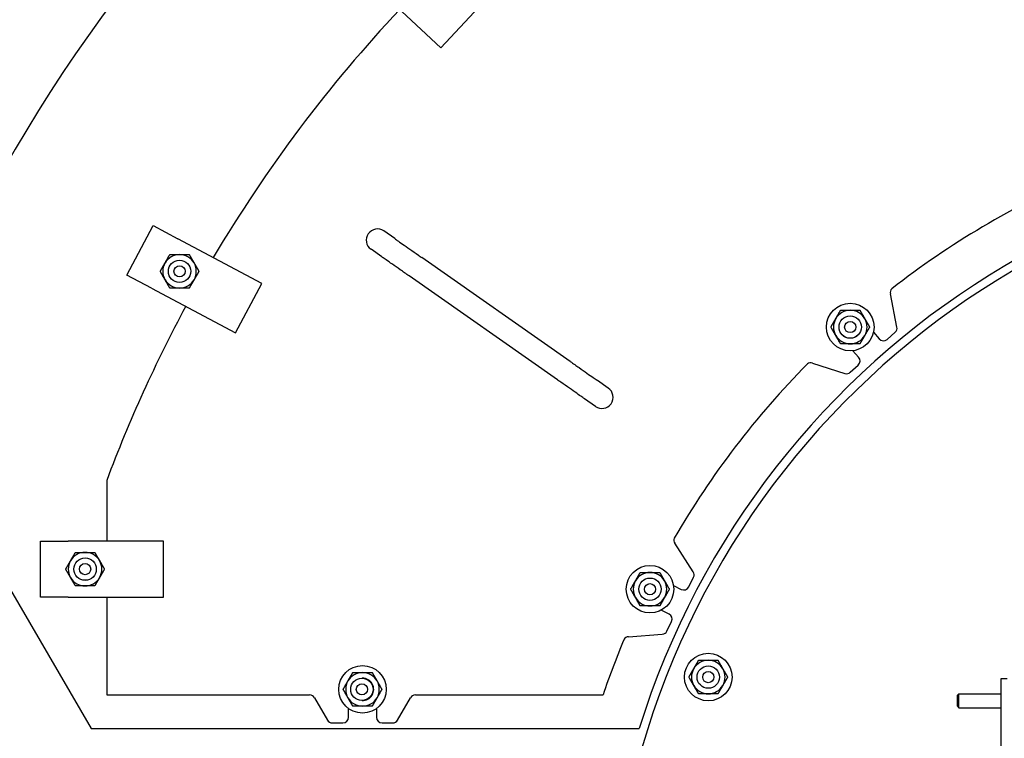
# Model space of a CAD drawing. Extents: x 0 to 796, y 0 to 496.
# Tile 118 of 222: x 107 to 129, y 429 to 445. Entities that reach past the tile are written whole.
import ezdxf

# ---------------------------------------------------------------- set-up
doc = ezdxf.new("R2010")
doc.units = 0
doc.header["$LTSCALE"] = 12
doc.header["$MEASUREMENT"] = 0
doc.layers.get('0').update_dxf_attribs({"linetype": 'CONTINUOUS'})
doc.layers.add('X', color=1, linetype='CONTINUOUS')

msp = doc.modelspace()

# ---------------------------------------------------------------- linework, layer by layer
for p, q in [((114.41966, 445.84545), (115.97378, 444.39621)), ((115.97378, 444.39621), (116.82628, 445.3104)), ((108.95413, 439.31605), (109.54097, 440.41973)), ((109.54097, 440.41973), (110.09282, 440.12631)), ((114.93972, 440.13077), (114.69746, 440.30041)), ((111.96908, 439.12869), (110.09282, 440.12631)), ((114.65294, 439.72119), (114.41067, 439.89083)), ((118.86411, 437.38288), (115.54811, 439.70477)), ((109.50598, 439.02263), (108.95413, 439.31605)), ((111.38224, 438.025), (111.96908, 439.12869)), ((118.57733, 436.97331), (115.26132, 439.2952)), ((109.50598, 439.02263), (111.38224, 438.025)), ((126.16804, 438.1527), (126.02066, 438.8972)), ((125.64204, 438.03459), (125.77052, 437.8878)), ((125.94691, 437.87608), (126.12775, 438.03437)), ((125.31113, 437.47908), (125.18029, 437.62377)), ((124.27948, 437.34808), (125.00178, 437.11509)), ((125.12399, 437.14134), (125.30225, 437.30253)), ((119.71476, 436.78725), (119.4725, 436.95689)), ((103.82433, 436.61449), (108.15424, 429.17699)), ((119.42798, 436.37767), (119.18571, 436.54731)), ((108.50229, 434.72235), (108.50229, 433.36449)), ((107.01895, 433.36449), (107.64395, 433.36449)), ((107.01895, 432.11449), (107.01895, 433.36449)), ((109.76895, 433.36449), (107.64395, 433.36449)), ((109.76895, 432.11449), (109.76895, 433.36449)), ((121.61598, 432.68169), (121.20107, 433.31718)), ((121.51425, 432.34248), (121.62283, 432.55688)), ((121.17223, 432.37557), (121.34626, 432.28744)), ((107.64395, 432.11449), (107.01895, 432.11449)), ((107.64395, 432.11449), (109.76895, 432.11449)), ((108.50229, 432.11449), (108.50229, 429.92699)), ((121.07287, 431.73665), (120.89745, 431.82197)), ((121.02551, 431.35344), (121.13062, 431.56957)), ((120.16492, 431.22963), (120.92195, 431.28343)), ((108.50229, 429.92699), (113.03743, 429.92699)), ((115.40346, 429.92699), (119.59702, 429.92699)), ((113.14568, 429.86449), (113.43436, 429.36449)), ((115.00653, 429.36449), (115.2952, 429.86449)), ((113.90794, 429.42699), (113.90794, 429.62207)), ((114.53294, 429.62207), (114.53294, 429.42699)), ((113.54261, 429.30199), (113.78294, 429.30199)), ((114.65794, 429.30199), (114.89827, 429.30199)), ((108.15424, 429.17699), (120.40424, 429.17699))]:
    msp.add_line(p, q)
for centre, radius in [((110.1305, 439.39842), 0.25014), ((110.1305, 439.39842), 0.25), ((110.1305, 439.39842), 0.125), ((125.12373, 438.15225), 0.5315), ((125.12373, 438.15225), 0.25014), ((125.12373, 438.15225), 0.25), ((125.12373, 438.15225), 0.125), ((108.01895, 432.73949), 0.25014), ((108.01895, 432.73949), 0.25), ((108.01895, 432.73949), 0.125), ((120.64749, 432.29103), 0.5315), ((120.64749, 432.29103), 0.25014), ((120.64749, 432.29103), 0.25), ((120.64749, 432.29103), 0.125), ((121.94988, 430.32612), 0.5315), ((114.22044, 430.05199), 0.5315), ((121.94988, 430.32612), 0.25014), ((121.94988, 430.32612), 0.25), ((121.94988, 430.32612), 0.125), ((114.20645, 430.05199), 0.25), ((114.20645, 430.05199), 0.125)]:
    msp.add_circle(centre, radius)
for centre, radius, start, end in [((138.00229, 423.67699), 36.54466, 200.733327, 71.451702), ((138.00229, 423.67699), 36.54466, 108.548298, 159.266673), ((138.00229, 423.67699), 31.5, 136.764145, 149.414109), ((138.00229, 423.67699), 18.4375, 197.355831, 162.644169), ((138.00229, 423.67699), 18.25, 196.11129, 163.901438), ((138.00229, 423.67699), 19.4375, 113.438293, 127.937132), ((114.55406, 440.09562), 0.25, 55, 235), ((110.1305, 439.39842), 0.375, 150, 210), ((110.1305, 439.39842), 0.375, 90, 150), ((110.1305, 439.39842), 0.375, 30, 90), ((110.1305, 439.39842), 0.375, 330, 30), ((110.1305, 439.39842), 0.375, 210, 270), ((110.1305, 439.39842), 0.375, 270, 330), ((126.14328, 438.92148), 0.125, 136.782575, 191.197255), ((138.00229, 423.67699), 31.5, 151.688627, 159.473144), ((125.12373, 438.15225), 0.375, 90, 150), ((125.12373, 438.15225), 0.375, 30, 90), ((125.12373, 438.15225), 0.375, 150, 210), ((125.12373, 438.15225), 0.375, 330, 30), ((126.04542, 438.12843), 0.125, 311.197255, 11.197255), ((125.12373, 438.15225), 0.375, 210, 270), ((125.12373, 438.15225), 0.375, 270, 330), ((125.86458, 437.97014), 0.125, 221.197255, 311.197255), ((125.21841, 437.39524), 0.125, 312.121391, 42.121391), ((138.00229, 423.67699), 19.4375, 135.381513, 149.880353), ((124.24111, 437.22912), 0.125, 72.121391, 126.53607), ((125.04015, 437.23405), 0.125, 252.121391, 312.121391), ((119.57137, 436.58246), 0.25, 235, 55), ((121.30574, 433.38552), 0.125, 158.725796, 213.140475), ((108.01895, 432.73949), 0.375, 90, 150), ((108.01895, 432.73949), 0.375, 30, 90), ((108.01895, 432.73949), 0.375, 150, 210), ((108.01895, 432.73949), 0.375, 330, 30), ((108.01895, 432.73949), 0.375, 210, 270), ((108.01895, 432.73949), 0.375, 270, 330), ((120.64749, 432.29103), 0.375, 90, 150), ((120.64749, 432.29103), 0.375, 30, 90), ((121.51131, 432.61335), 0.125, 333.140475, 33.140475), ((120.64749, 432.29103), 0.375, 150, 210), ((120.64749, 432.29103), 0.375, 330, 30), ((121.40273, 432.39895), 0.125, 243.140475, 333.140475), ((120.64749, 432.29103), 0.375, 210, 270), ((120.64749, 432.29103), 0.375, 270, 330), ((121.01821, 431.62424), 0.125, 334.064611, 64.064611), ((120.17378, 431.10495), 0.125, 94.064611, 148.47929), ((120.91309, 431.40811), 0.125, 274.064611, 334.064611), ((138.00229, 423.67699), 19.4375, 157.324734, 161.24371), ((121.94988, 430.32612), 0.375, 90, 150), ((121.94988, 430.32612), 0.375, 30, 90), ((114.22044, 430.05199), 0.375, 90, 150), ((114.22044, 430.05199), 0.375, 30, 90), ((121.94988, 430.32612), 0.375, 150, 210), ((121.94988, 430.32612), 0.375, 330, 30), ((114.22044, 430.05199), 0.375, 150, 210), ((114.22044, 430.05199), 0.25014, 90, 92.159331), ((114.22044, 430.05199), 0.25014, 267.840257, 90), ((114.22044, 430.05199), 0.375, 330, 30), ((121.94988, 430.32612), 0.375, 210, 270), ((121.94988, 430.32612), 0.375, 270, 330), ((113.03743, 429.80199), 0.125, 30, 90), ((115.40346, 429.80199), 0.125, 90, 150), ((114.22044, 430.05199), 0.375, 210, 270), ((114.22044, 430.05199), 0.375, 270, 330), ((113.54261, 429.42699), 0.125, 210, 270), ((113.78294, 429.42699), 0.125, 270, 0), ((114.65794, 429.42699), 0.125, 180, 270), ((114.89827, 429.42699), 0.125, 270, 330)]:
    msp.add_arc(centre, radius, start, end)
for points in [[(114.93972, 440.13077), (114.94896, 440.1243), (114.96924, 440.1101), (115.02886, 440.06835), (115.06904, 440.04022), (115.16377, 439.97389), (115.21955, 439.93483), (115.33927, 439.851), (115.40477, 439.80514), (115.49642, 439.74097), (115.52229, 439.72285), (115.54811, 439.70477)], [(115.26132, 439.2952), (115.19496, 439.34166), (115.12775, 439.38872), (115.0018, 439.47692), (114.94145, 439.51917), (114.83562, 439.59327), (114.78877, 439.62608), (114.71444, 439.67813), (114.68601, 439.69803), (114.66175, 439.71502), (114.65653, 439.71868), (114.65294, 439.72119)], [(118.86411, 437.38288), (118.93047, 437.33642), (118.99769, 437.28935), (119.12364, 437.20116), (119.18398, 437.15891), (119.28981, 437.0848), (119.33667, 437.05199), (119.41099, 436.99995), (119.43942, 436.98005), (119.46369, 436.96306), (119.46891, 436.9594), (119.4725, 436.95689)], [(119.18571, 436.54731), (119.17648, 436.55378), (119.15619, 436.56798), (119.09657, 436.60973), (119.0564, 436.63786), (118.96167, 436.70419), (118.90589, 436.74324), (118.78616, 436.82708), (118.72067, 436.87294), (118.62901, 436.93711), (118.60314, 436.95523), (118.57733, 436.97331)]]:
    msp.add_open_spline(points, degree=3, knots=[0, 0, 0, 0, 0.24302637, 0.24302637, 0.48684426, 0.48684426, 0.7306335, 0.7306335, 0.97442377, 0.97442377, 1.06897967, 1.06897967, 1.06897967, 1.06897967])
for points in [[(109.69749, 439.39842), (109.7555, 439.4989), (109.80574, 439.58592)], [(109.80574, 439.58592), (109.85598, 439.67294), (109.914, 439.77342)], [(109.914, 439.77342), (110.03002, 439.77342), (110.1305, 439.77342)], [(110.1305, 439.77342), (110.23098, 439.77342), (110.34701, 439.77342)], [(110.34701, 439.77342), (110.40502, 439.67294), (110.45526, 439.58592)], [(110.45526, 439.58592), (110.5055, 439.4989), (110.56351, 439.39842)], [(109.80574, 439.21092), (109.7555, 439.29794), (109.69749, 439.39842)], [(110.56351, 439.39842), (110.5055, 439.29794), (110.45526, 439.21092)], [(109.914, 439.02342), (109.85598, 439.1239), (109.80574, 439.21092)], [(110.45526, 439.21092), (110.40502, 439.1239), (110.34701, 439.02342)], [(110.1305, 439.02342), (110.03002, 439.02342), (109.914, 439.02342)], [(110.34701, 439.02342), (110.23098, 439.02342), (110.1305, 439.02342)], [(124.79897, 438.33975), (124.84921, 438.42677), (124.90722, 438.52725)], [(124.90722, 438.52725), (125.02325, 438.52725), (125.12373, 438.52725)], [(125.12373, 438.52725), (125.22421, 438.52725), (125.34023, 438.52725)], [(125.34023, 438.52725), (125.39825, 438.42677), (125.44849, 438.33975)], [(124.69071, 438.15225), (124.74873, 438.25273), (124.79897, 438.33975)], [(125.44849, 438.33975), (125.49873, 438.25273), (125.55674, 438.15225)], [(124.79897, 437.96475), (124.74873, 438.05177), (124.69071, 438.15225)], [(125.55674, 438.15225), (125.49873, 438.05177), (125.44849, 437.96475)], [(124.90722, 437.77725), (124.84921, 437.87773), (124.79897, 437.96475)], [(125.44849, 437.96475), (125.39825, 437.87773), (125.34023, 437.77725)], [(125.12373, 437.77725), (125.02325, 437.77725), (124.90722, 437.77725)], [(125.34023, 437.77725), (125.22421, 437.77725), (125.12373, 437.77725)], [(107.69419, 432.92699), (107.74443, 433.01401), (107.80244, 433.11449)], [(107.80244, 433.11449), (107.91846, 433.11449), (108.01895, 433.11449)], [(108.01895, 433.11449), (108.11943, 433.11449), (108.23545, 433.11449)], [(108.23545, 433.11449), (108.29346, 433.01401), (108.3437, 432.92699)], [(107.58593, 432.73949), (107.64395, 432.83997), (107.69419, 432.92699)], [(107.69419, 432.55199), (107.64395, 432.63901), (107.58593, 432.73949)], [(108.3437, 432.92699), (108.39395, 432.83997), (108.45196, 432.73949)], [(108.45196, 432.73949), (108.39395, 432.63901), (108.3437, 432.55199)], [(107.80244, 432.36449), (107.74443, 432.46497), (107.69419, 432.55199)], [(108.3437, 432.55199), (108.29346, 432.46497), (108.23545, 432.36449)], [(120.32273, 432.47853), (120.37297, 432.56555), (120.43099, 432.66603)], [(120.43099, 432.66603), (120.54701, 432.66603), (120.64749, 432.66603)], [(120.64749, 432.66603), (120.74797, 432.66603), (120.864, 432.66603)], [(120.864, 432.66603), (120.92201, 432.56555), (120.97225, 432.47853)], [(108.01895, 432.36449), (107.91846, 432.36449), (107.80244, 432.36449)], [(108.23545, 432.36449), (108.11943, 432.36449), (108.01895, 432.36449)], [(120.21448, 432.29103), (120.27249, 432.39151), (120.32273, 432.47853)], [(120.97225, 432.47853), (121.02249, 432.39151), (121.08051, 432.29103)], [(120.32273, 432.10353), (120.27249, 432.19055), (120.21448, 432.29103)], [(120.43099, 431.91603), (120.37297, 432.01651), (120.32273, 432.10353)], [(120.97225, 432.10353), (120.92201, 432.01651), (120.864, 431.91603)], [(121.08051, 432.29103), (121.02249, 432.19055), (120.97225, 432.10353)], [(120.64749, 431.91603), (120.54701, 431.91603), (120.43099, 431.91603)], [(120.864, 431.91603), (120.74797, 431.91603), (120.64749, 431.91603)], [(121.62513, 430.51362), (121.67537, 430.60064), (121.73338, 430.70112)], [(121.73338, 430.70112), (121.8494, 430.70112), (121.94988, 430.70112)], [(121.94988, 430.70112), (122.05037, 430.70112), (122.16639, 430.70112)], [(122.16639, 430.70112), (122.2244, 430.60064), (122.27464, 430.51362)], [(113.89568, 430.23949), (113.94592, 430.32651), (114.00394, 430.42699)], [(114.00394, 430.42699), (114.11996, 430.42699), (114.22044, 430.42699)], [(114.22044, 430.42699), (114.32092, 430.42699), (114.43695, 430.42699)], [(114.43695, 430.42699), (114.49496, 430.32651), (114.5452, 430.23949)], [(121.51687, 430.32612), (121.57488, 430.4266), (121.62513, 430.51362)], [(121.62513, 430.13862), (121.57488, 430.22564), (121.51687, 430.32612)], [(122.27464, 430.51362), (122.32488, 430.4266), (122.3829, 430.32612)], [(122.3829, 430.32612), (122.32488, 430.22564), (122.27464, 430.13862)], [(113.78743, 430.05199), (113.84544, 430.15247), (113.89568, 430.23949)], [(114.5452, 430.23949), (114.59544, 430.15247), (114.65346, 430.05199)], [(121.73338, 429.95112), (121.67537, 430.0516), (121.62513, 430.13862)], [(122.27464, 430.13862), (122.2244, 430.0516), (122.16639, 429.95112)], [(113.89568, 429.86449), (113.84544, 429.95151), (113.78743, 430.05199)], [(114.65346, 430.05199), (114.59544, 429.95151), (114.5452, 429.86449)], [(121.94988, 429.95112), (121.8494, 429.95112), (121.73338, 429.95112)], [(122.16639, 429.95112), (122.05037, 429.95112), (121.94988, 429.95112)], [(114.00394, 429.67699), (113.94592, 429.77747), (113.89568, 429.86449)], [(114.22044, 429.67699), (114.11996, 429.67699), (114.00394, 429.67699)], [(114.43695, 429.67699), (114.32092, 429.67699), (114.22044, 429.67699)], [(114.5452, 429.86449), (114.49496, 429.77747), (114.43695, 429.67699)]]:
    msp.add_rational_spline(points, [1, 1.0379548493, 1], degree=2)
at = {"layer": 'X'}
for p, q in [((128.5008, 417.05254), (128.5008, 430.29754)), ((128.5008, 430.29754), (128.6353, 430.29754)), ((127.5198, 429.92124), (127.55285, 429.95429)), ((127.5198, 429.67484), (127.5198, 429.92124)), ((127.55285, 429.64179), (127.55285, 429.95429)), ((127.55285, 429.95429), (128.5008, 429.95429)), ((127.5198, 429.67484), (127.55285, 429.64179)), ((127.55285, 429.64179), (128.5008, 429.64179))]:
    msp.add_line(p, q, dxfattribs=at)

doc.saveas('drawing.dxf')
